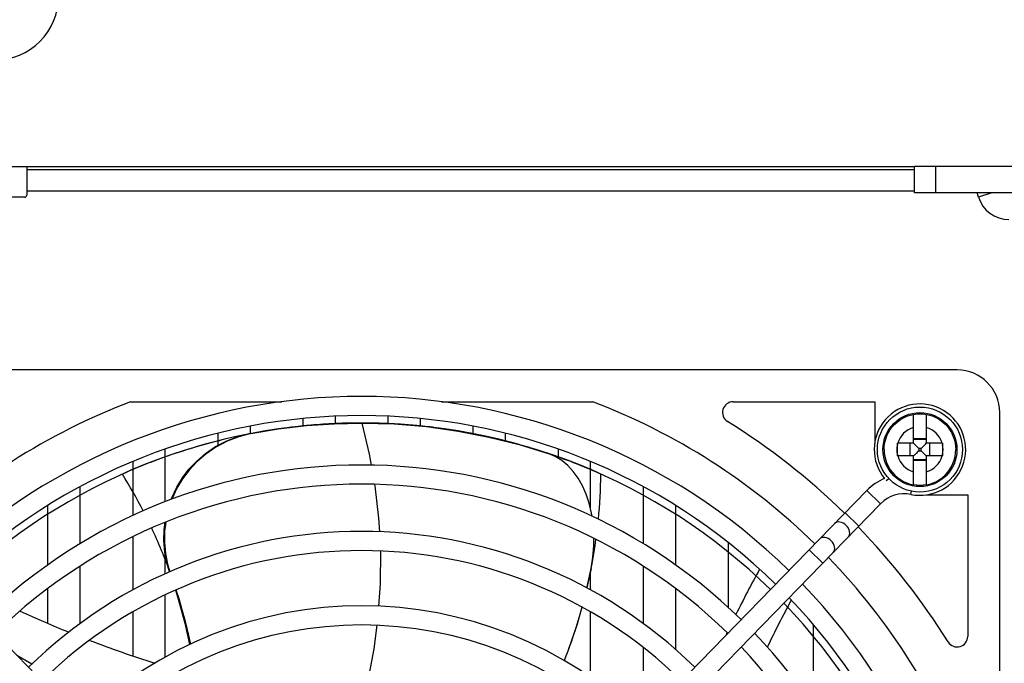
# Model space of a CAD drawing. Header units: millimetres. Extents: x -2579 to 1363, y -329 to 2298.
# Tile 127 of 256: x -1780 to -1687, y 1999 to 2060. Entities that reach past the tile are written whole.
import ezdxf

# ---------------------------------------------------------------- set-up
doc = ezdxf.new("R2010")
doc.units = ezdxf.units.MM
doc.header["$LTSCALE"] = 30.734
doc.layers.get('0').update_dxf_attribs({"linetype": 'CONTINUOUS'})

msp = doc.modelspace()

# ---------------------------------------------------------------- linework, layer by layer
at = {"color": 7}
for p, q in [((-1818.738, 2045.82), (-1695.738, 2045.82)), ((-1779.238, 2045.82), (-1779.238, 2043.12)), ((-1779.238, 2045.52), (-1695.738, 2045.52)), ((-1695.738, 2043.32), (-1695.738, 2045.82)), ((-1295.738, 2045.82), (-1695.738, 2045.82)), ((-1693.738, 2043.32), (-1693.738, 2045.82)), ((-1779.438, 2042.92), (-1780.738, 2042.92)), ((-1779.238, 2043.52), (-1695.738, 2043.52)), ((-1295.738, 2043.32), (-1695.738, 2043.32)), ((-1689.735, 2042.932), (-1689.856, 2043.32)), ((-1688.483, 2043.32), (-1689.735, 2042.932)), ((-1691.738, 2026.67), (-1803.738, 2026.67)), ((-1769.464, 2023.67), (-1755.26, 2023.67)), ((-1740.217, 2023.67), (-1726.013, 2023.67)), ((-1712.81, 2023.67), (-1699.488, 2023.67)), ((-1699.488, 2023.67), (-1699.488, 2019.757)), ((-1750.238, 2022.307), (-1750.238, 2021.622)), ((-1745.238, 2021.601), (-1745.238, 2022.307)), ((-1695.838, 2019.77), (-1695.838, 2022.485)), ((-1694.638, 2022.485), (-1694.638, 2019.77)), ((-1687.738, 1910.67), (-1687.738, 2022.67)), ((-1758.238, 2021.368), (-1758.238, 2020.71)), ((-1753.238, 2021.425), (-1753.238, 2022.093)), ((-1752.94, 2021.424), (-1750.334, 2021.609)), ((-1750.334, 2021.609), (-1747.795, 2021.67)), ((-1748.371, 2021.666), (-1748.601, 2021.663)), ((-1747.795, 2021.67), (-1747.909, 2021.67)), ((-1747.738, 2021.67), (-1747.795, 2021.67)), ((-1747.795, 2021.67), (-1747.738, 2021.67)), ((-1747.738, 2021.67), (-1744.685, 2021.586)), ((-1744.658, 2021.584), (-1744.979, 2021.601)), ((-1742.92, 2021.459), (-1743.157, 2021.479)), ((-1742.238, 2022.093), (-1742.238, 2021.381)), ((-1741.608, 2021.327), (-1741.824, 2021.351)), ((-1737.238, 2020.638), (-1737.238, 2021.368)), ((-1761.238, 2019.575), (-1761.238, 2020.708)), ((-1757.447, 2020.806), (-1757.691, 2020.762)), ((-1757.258, 2020.84), (-1757.447, 2020.806)), ((-1738.679, 2020.918), (-1735.78, 2020.355)), ((-1734.238, 2020.708), (-1734.238, 2019.987)), ((-1761.955, 2019.801), (-1762.328, 2019.7)), ((-1735.737, 2020.345), (-1735.82, 2020.364)), ((-1697.358, 2019.708), (-1697.358, 2019.77)), ((-1695.838, 2019.77), (-1697.358, 2019.77)), ((-1697.358, 2018.693), (-1697.358, 2019.708)), ((-1696.184, 2019.77), (-1696.184, 2018.57)), ((-1694.638, 2020.19), (-1695.838, 2020.19)), ((-1694.638, 2020.116), (-1695.838, 2020.116)), ((-1695.759, 2019.691), (-1695.838, 2019.77)), ((-1694.718, 2019.691), (-1694.638, 2019.77)), ((-1693.119, 2019.77), (-1694.638, 2019.77)), ((-1694.293, 2018.57), (-1694.293, 2019.77)), ((-1693.119, 2019.77), (-1693.118, 2019.647)), ((-1693.118, 2019.647), (-1693.119, 2018.632)), ((-1766.238, 2019.208), (-1766.238, 2014.243)), ((-1730.439, 2018.878), (-1730.633, 2018.942)), ((-1730.201, 2018.799), (-1730.439, 2018.878)), ((-1729.544, 2018.516), (-1730.214, 2018.803)), ((-1730.015, 2018.736), (-1730.201, 2018.799)), ((-1729.238, 2018.329), (-1729.238, 2019.208)), ((-1697.358, 2018.57), (-1697.358, 2018.693)), ((-1695.838, 2018.57), (-1697.358, 2018.57)), ((-1695.759, 2018.649), (-1695.838, 2018.57)), ((-1695.838, 2015.855), (-1695.838, 2018.57)), ((-1695.35, 2019.281), (-1695.432, 2019.364)), ((-1695.35, 2019.059), (-1695.432, 2018.976)), ((-1695.35, 2019.281), (-1695.35, 2019.059)), ((-1695.127, 2019.281), (-1695.35, 2019.281)), ((-1695.35, 2019.059), (-1695.127, 2019.059)), ((-1695.127, 2019.281), (-1695.044, 2019.364)), ((-1695.127, 2019.059), (-1695.127, 2019.281)), ((-1695.127, 2019.059), (-1695.045, 2018.976)), ((-1694.718, 2018.65), (-1694.638, 2018.57)), ((-1694.638, 2018.57), (-1694.638, 2015.855)), ((-1693.119, 2018.57), (-1694.638, 2018.57)), ((-1693.119, 2018.632), (-1693.119, 2018.57)), ((-1769.238, 2012.965), (-1769.238, 2018.05)), ((-1766.525, 2018.362), (-1766.879, 2018.232)), ((-1728.901, 2018.344), (-1729.091, 2018.412)), ((-1726.238, 2018.05), (-1726.238, 2013.681)), ((-1695.838, 2018.224), (-1694.638, 2018.224)), ((-1694.638, 2018.15), (-1695.838, 2018.15)), ((-1698.4, 2016.256), (-1698.178, 2016.461)), ((-1749.86, 1968.693), (-1795.251, 2015.336)), ((-1774.238, 2015.66), (-1774.238, 2010.302)), ((-1745.617, 1968.693), (-1700.225, 2015.336)), ((-1721.238, 2010.302), (-1721.238, 2015.66)), ((-1698.935, 2014.081), (-1700.225, 2015.336)), ((-1696.096, 2014.956), (-1696.036, 2015.252)), ((-1694.652, 2014.92), (-1690.738, 2014.92)), ((-1690.738, 2014.92), (-1690.738, 2001.599)), ((-1744.327, 1967.437), (-1698.935, 2014.081)), ((-1777.238, 2008.328), (-1777.238, 2013.913)), ((-1718.238, 2013.913), (-1718.238, 2008.328)), ((-1700.99, 2011.97), (-1702.28, 2013.225)), ((-1769.238, 2005.967), (-1769.238, 2010.975)), ((-1713.238, 2004.293), (-1713.238, 2010.392)), ((-1766.238, 2009.454), (-1766.238, 2007.465)), ((-1704.377, 2008.489), (-1705.667, 2009.744)), ((-1774.238, 2008.176), (-1774.238, 2002.784)), ((-1726.166, 2007.979), (-1726.576, 2006.149)), ((-1726.238, 2007.655), (-1726.238, 2005.967)), ((-1721.238, 2002.784), (-1721.238, 2008.176)), ((-1777.238, 2002.812), (-1777.238, 2006.1)), ((-1718.238, 2006.1), (-1718.238, 2000.385)), ((-1766.238, 2005.481), (-1766.238, 1999.627)), ((-1769.238, 1999.786), (-1769.238, 2003.909)), ((-1726.238, 2003.909), (-1726.238, 1997.755)), ((-1705.238, 1998.042), (-1705.238, 2002.667)), ((-1721.238, 1995.52), (-1721.238, 2000.533)), ((-1780.173, 1999.842), (-1778.746, 1998.997))]:
    msp.add_line(p, q, dxfattribs=at)
for points in [[(-1698.607, 2019.17), (-1698.59, 2019.504), (-1698.54, 2019.835), (-1698.458, 2020.16), (-1698.344, 2020.474), (-1698.199, 2020.776), (-1698.025, 2021.062), (-1697.824, 2021.329), (-1697.597, 2021.575), (-1697.346, 2021.797), (-1697.075, 2021.994), (-1696.786, 2022.162), (-1696.481, 2022.301), (-1696.164, 2022.409), (-1695.838, 2022.485)], [(-1695.838, 2022.485), (-1695.538, 2022.525), (-1695.238, 2022.539), (-1694.938, 2022.525), (-1694.638, 2022.485)], [(-1694.638, 2022.485), (-1694.312, 2022.409), (-1693.996, 2022.301), (-1693.691, 2022.162), (-1693.402, 2021.994), (-1693.131, 2021.797), (-1692.88, 2021.575), (-1692.653, 2021.329), (-1692.452, 2021.062), (-1692.278, 2020.776), (-1692.133, 2020.474), (-1692.019, 2020.16), (-1691.936, 2019.835), (-1691.887, 2019.504), (-1691.87, 2019.17)], [(-1758.15, 2020.675), (-1755.552, 2021.112), (-1752.94, 2021.424)], [(-1752.532, 2021.461), (-1752.891, 2021.428), (-1753.252, 2021.393), (-1753.613, 2021.355), (-1753.975, 2021.315), (-1754.337, 2021.273), (-1754.7, 2021.227), (-1755.064, 2021.18), (-1755.429, 2021.129), (-1755.794, 2021.077), (-1756.159, 2021.021), (-1756.525, 2020.963), (-1756.891, 2020.903), (-1757.258, 2020.84)], [(-1749.719, 2021.635), (-1749.998, 2021.624), (-1750.277, 2021.612), (-1750.557, 2021.598), (-1750.838, 2021.583), (-1751.119, 2021.566), (-1751.4, 2021.548), (-1751.682, 2021.529), (-1751.965, 2021.508), (-1752.248, 2021.485), (-1752.532, 2021.461)], [(-1748.601, 2021.663), (-1748.787, 2021.66), (-1748.973, 2021.656), (-1749.159, 2021.652), (-1749.346, 2021.647), (-1749.532, 2021.641), (-1749.719, 2021.635)], [(-1747.909, 2021.67), (-1748.025, 2021.669), (-1748.14, 2021.669), (-1748.255, 2021.668), (-1748.371, 2021.666)], [(-1747.738, 2021.67), (-1747.03, 2018.746), (-1746.844, 2017.706)], [(-1744.979, 2021.601), (-1745.255, 2021.614), (-1745.53, 2021.626), (-1745.806, 2021.636), (-1746.082, 2021.645), (-1746.358, 2021.653), (-1746.634, 2021.659), (-1746.91, 2021.664), (-1747.186, 2021.667), (-1747.462, 2021.669), (-1747.738, 2021.67)], [(-1744.685, 2021.586), (-1741.646, 2021.331), (-1738.679, 2020.918)], [(-1743.157, 2021.479), (-1743.345, 2021.495), (-1743.533, 2021.509), (-1743.72, 2021.523), (-1743.908, 2021.537), (-1744.095, 2021.55), (-1744.283, 2021.562), (-1744.471, 2021.573), (-1744.658, 2021.584)], [(-1741.824, 2021.351), (-1741.974, 2021.367), (-1742.124, 2021.383), (-1742.274, 2021.398), (-1742.423, 2021.413), (-1742.573, 2021.427), (-1742.746, 2021.443), (-1742.92, 2021.459)], [(-1738.716, 2020.924), (-1738.975, 2020.967), (-1739.236, 2021.008), (-1739.497, 2021.048), (-1739.76, 2021.087), (-1740.022, 2021.125), (-1740.286, 2021.162), (-1740.549, 2021.197), (-1740.814, 2021.232), (-1741.078, 2021.265), (-1741.343, 2021.296), (-1741.608, 2021.327)], [(-1758.15, 2020.675), (-1759.301, 2020.38), (-1760.397, 2019.959), (-1761.445, 2019.402), (-1762.405, 2018.745), (-1763.238, 2018.023), (-1763.963, 2017.239), (-1764.587, 2016.409), (-1765.115, 2015.526), (-1765.556, 2014.582), (-1765.586, 2014.495)], [(-1759.019, 2020.501), (-1759.287, 2020.444), (-1759.554, 2020.386), (-1759.821, 2020.327), (-1760.088, 2020.266), (-1760.355, 2020.204), (-1760.622, 2020.14), (-1760.888, 2020.075), (-1761.155, 2020.009), (-1761.422, 2019.941), (-1761.688, 2019.872), (-1761.955, 2019.801)], [(-1760.434, 2020), (-1759.346, 2020.416), (-1758.201, 2020.71)], [(-1757.691, 2020.762), (-1757.87, 2020.729), (-1758.049, 2020.695), (-1758.228, 2020.66), (-1758.407, 2020.625), (-1758.586, 2020.59), (-1758.765, 2020.553), (-1759.019, 2020.501)], [(-1738.177, 2020.832), (-1738.291, 2020.852), (-1738.406, 2020.872), (-1738.521, 2020.892), (-1738.716, 2020.924)], [(-1735.82, 2020.364), (-1736.054, 2020.415), (-1736.289, 2020.466), (-1736.526, 2020.515), (-1736.763, 2020.564), (-1737.002, 2020.612), (-1737.241, 2020.659), (-1737.482, 2020.705), (-1737.713, 2020.748), (-1737.945, 2020.791), (-1738.177, 2020.832)], [(-1762.328, 2019.7), (-1762.66, 2019.607), (-1762.992, 2019.512), (-1763.324, 2019.415), (-1763.656, 2019.316), (-1763.987, 2019.215), (-1764.318, 2019.112), (-1764.648, 2019.006), (-1764.962, 2018.904), (-1765.275, 2018.799), (-1765.588, 2018.693), (-1765.901, 2018.585), (-1766.214, 2018.474), (-1766.525, 2018.362)], [(-1765.656, 2014.468), (-1765.57, 2014.709), (-1765.124, 2015.64), (-1764.6, 2016.503), (-1763.98, 2017.315), (-1763.255, 2018.09), (-1762.424, 2018.805), (-1761.472, 2019.452), (-1760.434, 2020)], [(-1735.78, 2020.355), (-1732.929, 2019.638), (-1730.214, 2018.803)], [(-1733.497, 2019.794), (-1733.74, 2019.859), (-1733.984, 2019.923), (-1734.23, 2019.986), (-1734.478, 2020.048), (-1734.727, 2020.109), (-1734.977, 2020.169), (-1735.229, 2020.229), (-1735.482, 2020.287), (-1735.737, 2020.345)], [(-1732.93, 2019.639), (-1733.043, 2019.67), (-1733.156, 2019.702), (-1733.269, 2019.733), (-1733.383, 2019.764), (-1733.497, 2019.794)], [(-1730.633, 2018.942), (-1730.863, 2019.017), (-1731.096, 2019.091), (-1731.331, 2019.165), (-1731.567, 2019.239), (-1731.806, 2019.312), (-1732.046, 2019.384), (-1732.289, 2019.455), (-1732.533, 2019.526), (-1732.779, 2019.596), (-1732.93, 2019.639)], [(-1695.432, 2019.364), (-1695.597, 2019.529), (-1695.759, 2019.691)], [(-1695.044, 2019.364), (-1694.88, 2019.529), (-1694.718, 2019.691)], [(-1729.091, 2018.412), (-1729.232, 2018.463), (-1729.374, 2018.513), (-1729.518, 2018.564), (-1729.662, 2018.614), (-1729.807, 2018.665), (-1730.015, 2018.736)], [(-1698.607, 2019.17), (-1698.59, 2018.836), (-1698.54, 2018.505), (-1698.458, 2018.18), (-1698.344, 2017.866), (-1698.199, 2017.564), (-1698.025, 2017.278), (-1697.824, 2017.011), (-1697.597, 2016.765), (-1697.346, 2016.543), (-1697.075, 2016.347), (-1696.786, 2016.178), (-1696.481, 2016.039), (-1696.164, 2015.931), (-1695.838, 2015.855)], [(-1695.432, 2018.976), (-1695.597, 2018.812), (-1695.759, 2018.649)], [(-1695.045, 2018.976), (-1694.88, 2018.812), (-1694.718, 2018.65)], [(-1694.638, 2015.855), (-1694.312, 2015.931), (-1693.996, 2016.039), (-1693.691, 2016.178), (-1693.402, 2016.347), (-1693.131, 2016.543), (-1692.88, 2016.765), (-1692.653, 2017.011), (-1692.452, 2017.278), (-1692.278, 2017.564), (-1692.133, 2017.866), (-1692.019, 2018.18), (-1691.936, 2018.505), (-1691.887, 2018.836), (-1691.87, 2019.17)], [(-1766.879, 2018.232), (-1767.187, 2018.117), (-1767.494, 2018), (-1767.801, 2017.88), (-1768.107, 2017.759), (-1768.413, 2017.636), (-1768.719, 2017.511), (-1769.024, 2017.384), (-1769.328, 2017.255), (-1769.632, 2017.125), (-1769.936, 2016.992), (-1770.238, 2016.857)], [(-1726.076, 2012.89), (-1726.124, 2013.2), (-1726.346, 2014.13), (-1726.631, 2014.985), (-1726.979, 2015.768), (-1727.387, 2016.483), (-1727.85, 2017.121), (-1728.363, 2017.673), (-1728.927, 2018.14), (-1729.544, 2018.516)], [(-1725.238, 2016.857), (-1725.477, 2016.964), (-1725.72, 2017.071), (-1725.967, 2017.178), (-1726.217, 2017.285), (-1726.471, 2017.392), (-1726.729, 2017.5), (-1726.992, 2017.607), (-1727.258, 2017.715), (-1727.528, 2017.823), (-1727.803, 2017.93), (-1728.082, 2018.038), (-1728.366, 2018.145), (-1728.654, 2018.253), (-1728.901, 2018.344)], [(-1746.522, 2015.9), (-1746.497, 2015.76), (-1746.145, 2012.718), (-1746.075, 2011.437)], [(-1694.638, 2015.855), (-1694.938, 2015.815), (-1695.238, 2015.801), (-1695.538, 2015.815), (-1695.838, 2015.855)], [(-1765.809, 2007.66), (-1766.06, 2008.502), (-1766.248, 2009.507), (-1766.333, 2010.57), (-1766.309, 2011.647), (-1766.22, 2012.316)], [(-1766.163, 2012.338), (-1766.265, 2011.508), (-1766.277, 2010.434), (-1766.183, 2009.379), (-1765.988, 2008.386), (-1765.771, 2007.678)], [(-1701.976, 2010.956), (-1701.902, 2011.057), (-1701.855, 2011.178), (-1701.838, 2011.315), (-1701.851, 2011.462), (-1701.894, 2011.614), (-1701.964, 2011.765), (-1702.06, 2011.909), (-1702.177, 2012.04), (-1702.312, 2012.153), (-1702.458, 2012.245), (-1702.611, 2012.312), (-1702.763, 2012.35), (-1702.911, 2012.359), (-1703.047, 2012.338), (-1703.167, 2012.288), (-1703.266, 2012.211)], [(-1726.166, 2007.979), (-1725.997, 2009.05), (-1725.909, 2010.114), (-1725.904, 2010.814)], [(-1703.391, 2009.502), (-1703.317, 2009.603), (-1703.27, 2009.725), (-1703.253, 2009.861), (-1703.266, 2010.009), (-1703.309, 2010.16), (-1703.379, 2010.311), (-1703.475, 2010.455), (-1703.592, 2010.586), (-1703.726, 2010.7), (-1703.873, 2010.792), (-1704.025, 2010.858), (-1704.178, 2010.896), (-1704.326, 2010.905), (-1704.462, 2010.884), (-1704.582, 2010.835), (-1704.681, 2010.758)], [(-1745.978, 2009.63), (-1745.998, 2006.555), (-1746.14, 2004.433)], [(-1765.256, 2005.94), (-1765.019, 2005.207), (-1764.382, 2002.849), (-1763.941, 2000.818)], [(-1765.206, 2005.962), (-1764.941, 2005.165), (-1764.293, 2002.858), (-1763.835, 2000.866)], [(-1727.035, 2004.351), (-1727.485, 2002.748), (-1728.351, 2000.192), (-1728.699, 1999.322)], [(-1746.312, 2002.641), (-1746.597, 2000.425), (-1747.164, 1997.458)]]:
    msp.add_lwpolyline(points, dxfattribs=at)
for radius in [4, 3.482, 3.481]:
    msp.add_circle((-1695.238, 2019.17), radius, dxfattribs=at)
for centre, radius, start, end in [((-1782.238, 2061.82), 6, 270, 90), ((-1779.438, 2043.12), 0.2, 270, 360), ((-1686.87, 2043.82), 3, 197.22344, 270), ((-1691.738, 2022.67), 4, 0, 90), ((-1747.738, 1966.67), 57.5, 45.66984, 134.33016), ((-1747.738, 1966.67), 61, 110.86435, 134.33395), ((-1747.738, 1966.67), 61, 45.66605, 69.13565), ((-1712.81, 2022.67), 1, 90, 238.04725), ((-1695.238, 2019.17), 4.3, 258.49986, 219.4645), ((-1747.738, 1966.67), 55.7, 45.66627, 134.33373), ((-1747.738, 1966.67), 55, 45.66534, 134.33466), ((-1747.738, 1966.67), 65, 45.68033, 58.04725), ((-1695.238, 2019.17), 2.173, 106.02904, 163.97096), ((-1695.238, 2019.17), 2.173, 16.02904, 73.97096), ((-1695.238, 2019.17), 2.173, 167.32758, 192.67242), ((-1695.238, 2019.17), 2.173, 347.32758, 12.67242), ((-1695.238, 2019.17), 2.173, 196.02904, 253.97096), ((-1695.238, 2019.17), 2.173, 286.02904, 343.97096), ((-1747.738, 1966.67), 51.05, 45.65596, 134.34404), ((-1812.734, 1990.511), 50, 27.24727, 31.79858), ((-1775.234, 2017.544), 50, 354.33692, 359.21347), ((-1747.738, 1966.67), 49.25, 45.65149, 134.34851), ((-1696.714, 2011.919), 4.9, 112.09791, 135.77942), ((-1696.714, 2011.919), 3.1, 78.49986, 135.77942), ((-1747.738, 1966.67), 44.8, 45.63878, 134.36122), ((-1812.734, 1990.511), 50, 20.07919, 25.17754), ((-1747.738, 1966.67), 65, 31.95275, 44.10059), ((-1775.234, 2017.544), 50, 346.81306, 352.14652), ((-1747.738, 1966.67), 43, 45.63283, 134.36717), ((-1747.738, 1966.67), 61, 20.86435, 43.95725), ((-1610.573, 1952.949), 113.884, 151.14186, 153.56858), ((-1747.738, 1966.67), 57.5, 316.1243, 43.8757), ((-1812.734, 1990.511), 50, 11.96122, 18.01189), ((-1610.573, 1952.949), 109.884, 151.72568, 154.31149), ((-1747.738, 1966.67), 55, 316.21267, 43.78733), ((-1747.738, 1966.67), 55.7, 316.18582, 43.81418), ((-1734.017, 2103.836), 109.884, 245.34016, 247.95146), ((-1747.738, 1966.67), 37.8, 45.61275, 134.38725), ((-1775.234, 2017.544), 50, 338.61126, 344.68478), ((-1747.738, 1966.67), 36, 45.60432, 134.39568), ((-1610.573, 1952.949), 113.884, 154.52228, 154.61788), ((-1747.738, 1966.67), 51.05, 316.36496, 43.63504), ((-1734.017, 2103.836), 109.884, 249.04663, 252.43456), ((-1691.738, 2001.599), 1, 211.95275, 360), ((-1747.738, 1966.67), 49.25, 316.44331, 43.55669)]:
    msp.add_arc(centre, radius, start, end, dxfattribs=at)

doc.saveas('drawing.dxf')
